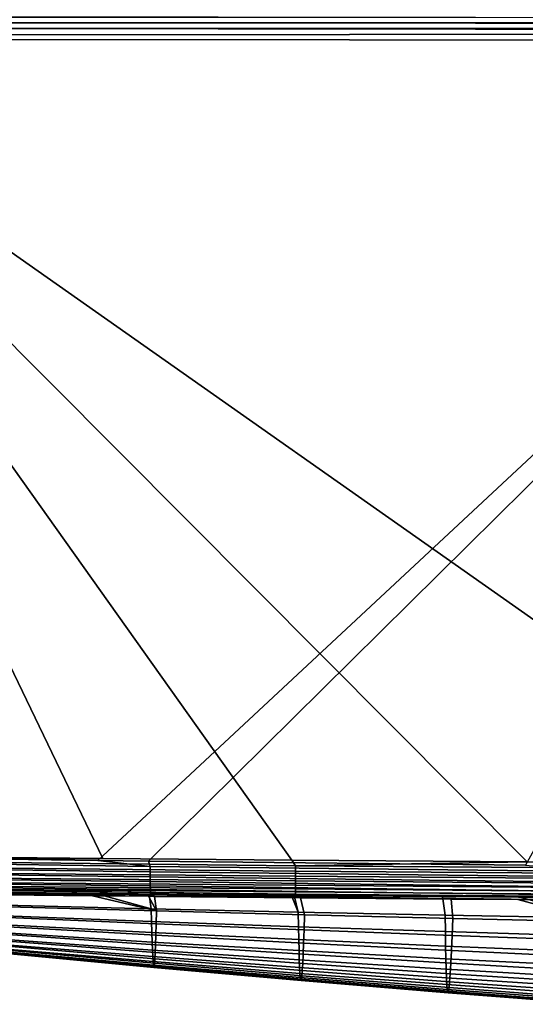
# Model space of a CAD drawing. Header units: metres. Extents: x -109 to 109, y -100 to 76.
# Tile 6 of 256: x -83 to -70, y -25 to -1. Entities that reach past the tile are written whole.
import ezdxf

# ---------------------------------------------------------------- set-up
doc = ezdxf.new("R2010")
doc.units = ezdxf.units.M
doc.layers.add('solid_21062310', color=7, linetype='CONTINUOUS')

msp = doc.modelspace()

# ---------------------------------------------------------------- linework, layer by layer
at = {"layer": 'solid_21062310'}
for points in [[(-58.716366, -0.980183, -20.758232), (-58.717014, -1.132924, -20.771273), (-90.824379, -1.092569, -19.650059), (-90.823738, -0.939826, -19.637018)], [(-90.823738, -0.939826, -19.637018), (-90.822197, -0.791515, -19.598259), (-58.714825, -0.831874, -20.719473), (-58.716366, -0.980183, -20.758232)], [(-90.712517, -0.957463, 19.441093), (-90.713196, -1.100818, 19.501183), (-58.693951, -1.094078, 19.814001), (-58.69326, -0.955627, 19.751831)], [(-90.711609, -0.826588, 19.357237), (-90.712517, -0.957463, 19.441093), (-58.69326, -0.955627, 19.751831), (-58.692348, -0.829593, 19.66728)], [(-80.981468, -21.874912, -19.993782), (-90.824379, -21.738291, -19.650059), (-90.824379, -1.092569, -19.650059), (-58.717014, -1.132924, -20.771273)], [(-90.713196, -1.100818, 19.501183), (-90.713615, -1.252374, 19.535711), (-58.694408, -1.241007, 19.852026), (-58.693951, -1.094078, 19.814001)], [(-58.717014, -1.132924, -20.771273), (-79.722023, -21.890062, -20.037762), (-80.981468, -21.874912, -19.993782)], [(-58.717014, -1.132924, -20.771273), (-70.30159, -21.989178, -20.36673), (-79.722023, -21.890062, -20.037762)], [(-90.713615, -1.252374, 19.535711), (-90.713768, -1.375779, 19.54421), (-58.694614, -1.392238, 19.86482), (-58.694408, -1.241007, 19.852026)], [(-61.421329, -21.964008, 19.837519), (-58.87627, -21.976713, 19.863003), (-58.694614, -1.392238, 19.86482), (-90.713768, -1.375779, 19.54421)], [(-90.713768, -1.375779, 19.54421), (-70.260353, -21.910959, 19.749012), (-61.421329, -21.964008, 19.837519)], [(-90.713768, -1.375779, 19.54421), (-76.137512, -21.867123, 19.690163), (-70.260353, -21.910959, 19.749012)], [(-90.713768, -1.375779, 19.54421), (-80.859535, -21.826319, 19.642881), (-76.137512, -21.867123, 19.690163)], [(-90.713768, -1.375779, 19.54421), (-90.713768, -21.722593, 19.54421), (-80.859535, -21.826319, 19.642881)], [(-90.827126, -22.00375, -19.609888), (-90.825951, -21.855988, -19.642269), (-79.679085, -22.026432, -20.028936), (-79.679581, -22.159203, -19.99818)], [(-90.825951, -21.855988, -19.642269), (-90.824379, -21.738291, -19.650059), (-80.981468, -21.874912, -19.993782), (-79.679085, -22.026432, -20.028936)], [(-76.048988, -22.140032, 19.648903), (-76.048218, -22.005566, 19.680458), (-90.715126, -21.84354, 19.535988), (-90.71656, -21.992025, 19.502855)], [(-90.715126, -21.84354, 19.535988), (-80.859535, -21.826319, 19.642881), (-90.713768, -21.722593, 19.54421)], [(-76.048218, -22.005566, 19.680458), (-76.137512, -21.867123, 19.690163), (-80.859535, -21.826319, 19.642881), (-90.715126, -21.84354, 19.535988)], [(-79.679085, -22.026432, -20.028936), (-80.981468, -21.874912, -19.993782), (-79.722023, -21.890062, -20.037762)], [(-76.048218, -22.005566, 19.680458), (-70.260353, -21.910959, 19.749012), (-76.137512, -21.867123, 19.690163)], [(-90.827339, -22.144012, -19.553234), (-90.827126, -22.00375, -19.609888), (-79.679581, -22.159203, -19.99818), (-79.679321, -22.28581, -19.947742)], [(-76.048988, -22.140032, 19.648903), (-90.71656, -21.992025, 19.502855), (-90.717667, -22.132812, 19.445185), (-76.049507, -22.268087, 19.597145)], [(-79.679085, -22.026432, -20.028936), (-79.722023, -21.890062, -20.037762), (-70.30159, -21.989178, -20.36673), (-68.520004, -22.147745, -20.417604)], [(-68.52005, -22.286537, -20.383865), (-79.679581, -22.159203, -19.99818), (-79.679085, -22.026432, -20.028936), (-68.520004, -22.147745, -20.417604)], [(-76.048218, -22.005566, 19.680458), (-76.048988, -22.140032, 19.648903), (-61.351269, -22.25255, 19.790834), (-61.350883, -22.110401, 19.826298)], [(-61.350883, -22.110401, 19.826298), (-61.421329, -21.964008, 19.837519), (-70.260353, -21.910959, 19.749012), (-76.048218, -22.005566, 19.680458)], [(-90.826576, -22.27281, -19.473904), (-90.827339, -22.144012, -19.553234), (-79.679321, -22.28581, -19.947742), (-79.678307, -22.403357, -19.87878)], [(-90.824875, -22.386509, -19.374144), (-90.826576, -22.27281, -19.473904), (-79.678307, -22.403357, -19.87878), (-79.676559, -22.509142, -19.792871)], [(-76.049751, -22.386717, 19.526403), (-90.718399, -22.261877, 19.364624), (-90.718735, -22.375528, 19.263475), (-76.049728, -22.493126, 19.438343)], [(-76.049728, -22.493126, 19.438343), (-90.718735, -22.375528, 19.263475), (-90.718681, -22.470522, 19.14463), (-76.049438, -22.584806, 19.335039)], [(-76.049507, -22.268087, 19.597145), (-90.717667, -22.132812, 19.445185), (-90.718399, -22.261877, 19.364624), (-76.049751, -22.386717, 19.526403)], [(-68.519287, -22.418247, -20.328608), (-79.679321, -22.28581, -19.947742), (-79.679581, -22.159203, -19.99818), (-68.52005, -22.286537, -20.383865)], [(-68.517731, -22.539558, -20.253223), (-79.678307, -22.403357, -19.87878), (-79.679321, -22.28581, -19.947742), (-68.519287, -22.418247, -20.328608)], [(-76.049507, -22.268087, 19.597145), (-76.049751, -22.386717, 19.526403), (-61.351234, -22.510376, 19.653669), (-61.351387, -22.387064, 19.732779)], [(-76.048988, -22.140032, 19.648903), (-76.049507, -22.268087, 19.597145), (-61.351387, -22.387064, 19.732779), (-61.351269, -22.25255, 19.790834)], [(-90.822266, -22.481892, -19.256767), (-90.824875, -22.386509, -19.374144), (-79.676559, -22.509142, -19.792871), (-79.674118, -22.600742, -19.691992)], [(-90.822266, -22.481892, -19.256767), (-79.671051, -22.67606, -19.578449), (-79.667412, -22.733362, -19.454849), (-90.818825, -22.556271, -19.125095)], [(-90.822266, -22.481892, -19.256767), (-79.674118, -22.600742, -19.691992), (-79.671051, -22.67606, -19.578449)], [(-90.818825, -22.556271, -19.125095), (-79.667412, -22.733362, -19.454849), (-79.716965, -22.770555, -19.322746), (-90.814659, -22.60754, -18.982845)], [(-90.814659, -22.60754, -18.982845), (-79.716965, -22.770555, -19.322746), (-81.116859, -22.755962, -19.262474)], [(-90.814659, -22.60754, -18.982845), (-81.116859, -22.755962, -19.262474), (-83.298592, -22.731819, -19.167841)], [(-76.049438, -22.584806, 19.335039), (-90.718681, -22.470522, 19.14463), (-90.718224, -22.54414, 19.011484), (-76.048882, -22.659603, 19.218925)], [(-90.718224, -22.54414, 19.011484), (-90.717384, -22.59428, 18.867842), (-76.14518, -22.750948, 18.959312), (-76.048065, -22.715752, 19.092735)], [(-76.048882, -22.659603, 19.218925), (-90.718224, -22.54414, 19.011484), (-76.048065, -22.715752, 19.092735)], [(-79.700356, -22.724331, 18.903366), (-76.14518, -22.750948, 18.959312), (-90.717384, -22.59428, 18.867842)], [(-90.717384, -22.59428, 18.867842), (-80.978012, -22.713974, 18.882864), (-79.700356, -22.724331, 18.903366)], [(-90.717384, -22.59428, 18.867842), (-83.402985, -22.693102, 18.843302), (-80.978012, -22.713974, 18.882864)], [(-68.515419, -22.647413, -20.159611), (-79.676559, -22.509142, -19.792871), (-79.678307, -22.403357, -19.87878), (-68.517731, -22.539558, -20.253223)], [(-68.512405, -22.7391, -20.050129), (-79.674118, -22.600742, -19.691992), (-79.676559, -22.509142, -19.792871), (-68.515419, -22.647413, -20.159611)], [(-68.508774, -22.812304, -19.927536), (-79.671051, -22.67606, -19.578449), (-79.674118, -22.600742, -19.691992), (-68.512405, -22.7391, -20.050129)], [(-76.049751, -22.386717, 19.526403), (-76.049728, -22.493126, 19.438343), (-61.350819, -22.619221, 19.555603), (-61.351234, -22.510376, 19.653669)], [(-76.049728, -22.493126, 19.438343), (-76.049438, -22.584806, 19.335039), (-61.350147, -22.710712, 19.441177), (-61.350819, -22.619221, 19.555603)], [(-76.049438, -22.584806, 19.335039), (-76.048882, -22.659603, 19.218925), (-61.349239, -22.782427, 19.313427), (-61.350147, -22.710712, 19.441177)], [(-80.978012, -22.713974, 18.882864), (-83.402985, -22.693102, 18.843302), (-83.320023, -22.990549, 16.617453), (-79.650093, -23.079756, 16.664749)], [(-83.221718, -23.032215, -17.36109), (-83.298592, -22.731819, -19.167841), (-81.116859, -22.755962, -19.262474), (-79.522049, -23.136328, -17.514193)], [(-81.116859, -22.755962, -19.262474), (-79.716965, -22.770555, -19.322746), (-79.522049, -23.136328, -17.514193)], [(-79.650093, -23.079756, 16.664749), (-79.700356, -22.724331, 18.903366), (-80.978012, -22.713974, 18.882864)], [(-79.667412, -22.733362, -19.454849), (-79.572876, -22.77202, -19.32893), (-79.716965, -22.770555, -19.322746)], [(-79.716965, -22.770555, -19.322746), (-79.572876, -22.77202, -19.32893), (-79.522049, -23.136328, -17.514193)], [(-79.650093, -23.079756, 16.664749), (-75.980209, -23.162966, 16.707811), (-76.14518, -22.750948, 18.959312), (-79.700356, -22.724331, 18.903366)], [(-79.671051, -22.67606, -19.578449), (-68.508774, -22.812304, -19.927536), (-68.580772, -22.864252, -19.793058), (-79.667412, -22.733362, -19.454849)], [(-79.667412, -22.733362, -19.454849), (-68.580772, -22.864252, -19.793058), (-70.498848, -22.850691, -19.713181)], [(-79.667412, -22.733362, -19.454849), (-70.498848, -22.850691, -19.713181), (-72.164291, -22.838123, -19.643391)], [(-79.667412, -22.733362, -19.454849), (-72.164291, -22.838123, -19.643391), (-75.92247, -22.806789, -19.484623)], [(-79.667412, -22.733362, -19.454849), (-75.92247, -22.806789, -19.484623), (-79.572876, -22.77202, -19.32893)], [(-79.522049, -23.136328, -17.514193), (-79.572876, -22.77202, -19.32893), (-75.92247, -22.806789, -19.484623), (-75.822319, -23.233397, -17.663475)], [(-76.048065, -22.715752, 19.092735), (-76.14518, -22.750948, 18.959312), (-76.083809, -22.751379, 18.960268)], [(-76.14518, -22.750948, 18.959312), (-75.980209, -23.162966, 16.707811), (-76.083809, -22.751379, 18.960268)], [(-76.083809, -22.751379, 18.960268), (-72.373207, -22.775835, 19.017298), (-76.048065, -22.715752, 19.092735)], [(-75.980209, -23.162966, 16.707811), (-72.310387, -23.239574, 16.752043), (-72.373207, -22.775835, 19.017298), (-76.083809, -22.751379, 18.960268)], [(-76.048882, -22.659603, 19.218925), (-76.048065, -22.715752, 19.092735), (-61.424896, -22.831772, 19.175915), (-61.349239, -22.782427, 19.313427)], [(-65.090385, -22.815407, 19.124601), (-61.424896, -22.831772, 19.175915), (-76.048065, -22.715752, 19.092735)], [(-76.048065, -22.715752, 19.092735), (-68.704903, -22.797049, 19.072187), (-65.090385, -22.815407, 19.124601)], [(-76.048065, -22.715752, 19.092735), (-70.428368, -22.787428, 19.046598), (-68.704903, -22.797049, 19.072187)], [(-72.373207, -22.775835, 19.017298), (-70.428368, -22.787428, 19.046598), (-76.048065, -22.715752, 19.092735)], [(-75.822319, -23.233397, -17.663475), (-75.92247, -22.806789, -19.484623), (-72.164291, -22.838123, -19.643391), (-72.122498, -23.322659, -17.814323)], [(-72.310387, -23.239574, 16.752043), (-68.640602, -23.310469, 16.793594), (-70.428368, -22.787428, 19.046598), (-72.373207, -22.775835, 19.017298)], [(-72.122498, -23.322659, -17.814323), (-72.164291, -22.838123, -19.643391), (-70.498848, -22.850691, -19.713181), (-68.422653, -23.405693, -17.961321)], [(-70.498848, -22.850691, -19.713181), (-68.580772, -22.864252, -19.793058), (-68.422653, -23.405693, -17.961321)], [(-68.640602, -23.310469, 16.793594), (-68.704903, -22.797049, 19.072187), (-70.428368, -22.787428, 19.046598)], [(-83.312401, -23.254423, 14.384295), (-79.643303, -23.395729, 14.421798), (-79.650093, -23.079756, 16.664749), (-83.320023, -22.990549, 16.617453)], [(-83.224739, -23.297667, -15.556844), (-83.221718, -23.032215, -17.36109), (-79.522049, -23.136328, -17.514193), (-79.529411, -23.458731, -15.69865)], [(-79.643303, -23.395729, 14.421798), (-75.974304, -23.528397, 14.455491), (-75.980209, -23.162966, 16.707811), (-79.650093, -23.079756, 16.664749)], [(-83.304893, -23.485786, 12.152556), (-79.636284, -23.673079, 12.182861), (-79.643303, -23.395729, 14.421798), (-83.312401, -23.254423, 14.384295)], [(-83.228172, -23.529261, -13.750754), (-83.224739, -23.297667, -15.556844), (-79.529411, -23.458731, -15.69865), (-79.536873, -23.73974, -13.87852)], [(-79.529411, -23.458731, -15.69865), (-79.522049, -23.136328, -17.514193), (-75.822319, -23.233397, -17.663475), (-75.834106, -23.610228, -15.837173)], [(-75.974304, -23.528397, 14.455491), (-72.305435, -23.651957, 14.490079), (-72.310387, -23.239574, 16.752043), (-75.980209, -23.162966, 16.707811)], [(-75.834106, -23.610228, -15.837173), (-75.822319, -23.233397, -17.663475), (-72.122498, -23.322659, -17.814323), (-72.138786, -23.751564, -15.977222)], [(-72.305435, -23.651957, 14.490079), (-68.636665, -23.767075, 14.522349), (-68.640602, -23.310469, 16.793594), (-72.310387, -23.239574, 16.752043)], [(-72.138786, -23.751564, -15.977222), (-72.122498, -23.322659, -17.814323), (-68.422653, -23.405693, -17.961321), (-68.443504, -23.883997, -16.113842)], [(-83.297539, -23.684673, 9.932211), (-79.629089, -23.91205, 9.956978), (-79.636284, -23.673079, 12.182861), (-83.304893, -23.485786, 12.152556)], [(-83.232033, -23.726717, -11.937583), (-83.228172, -23.529261, -13.750754), (-79.536873, -23.73974, -13.87852), (-79.544426, -23.978914, -12.049275)], [(-79.636284, -23.673079, 12.182861), (-75.967842, -23.849405, 12.209879), (-75.974304, -23.528397, 14.455491), (-79.643303, -23.395729, 14.421798)], [(-79.536873, -23.73974, -13.87852), (-79.529411, -23.458731, -15.69865), (-75.834106, -23.610228, -15.837173), (-75.84565, -23.938463, -14.00346)], [(-75.967842, -23.849405, 12.209879), (-72.299561, -24.01442, 12.237592), (-72.305435, -23.651957, 14.490079), (-75.974304, -23.528397, 14.455491)], [(-83.290337, -23.85113, 7.733546), (-79.621727, -24.112864, 7.753484), (-79.629089, -23.91205, 9.956978), (-83.297539, -23.684673, 9.932211)], [(-83.23632, -23.889763, -10.112095), (-83.232033, -23.726717, -11.937583), (-79.544426, -23.978914, -12.049275), (-79.552071, -24.175816, -10.206388)], [(-79.629089, -23.91205, 9.956978), (-75.960846, -24.126457, 9.979048), (-75.967842, -23.849405, 12.209879), (-79.636284, -23.673079, 12.182861)], [(-79.544426, -23.978914, -12.049275), (-79.536873, -23.73974, -13.87852), (-75.84565, -23.938463, -14.00346), (-75.856949, -24.217495, -12.158534)], [(-75.960846, -24.126457, 9.979048), (-72.292824, -24.327648, 10.00167), (-72.299561, -24.01442, 12.237592), (-75.967842, -23.849405, 12.209879)], [(-75.84565, -23.938463, -14.00346), (-75.834106, -23.610228, -15.837173), (-72.138786, -23.751564, -15.977222), (-72.154488, -24.124983, -14.129814)], [(-72.299561, -24.01442, 12.237592), (-68.631447, -24.168591, 12.263424), (-68.636665, -23.767075, 14.522349), (-72.305435, -23.651957, 14.490079)], [(-72.154488, -24.124983, -14.129814), (-72.138786, -23.751564, -15.977222), (-68.443504, -23.883997, -16.113842), (-68.463425, -24.300274, -14.253099)], [(-83.283318, -23.985271, 5.568304), (-79.614227, -24.2756, 5.583163), (-79.621727, -24.112864, 7.753484), (-83.290337, -23.85113, 7.733546)], [(-83.276482, -24.087221, 3.44825), (-79.606606, -24.400288, 3.456846), (-79.614227, -24.2756, 5.583163), (-83.283318, -23.985271, 5.568304)], [(-83.276482, -24.087221, 3.44825), (-83.269867, -24.157066, 1.379797), (-79.598892, -24.486816, 1.380141), (-79.606606, -24.400288, 3.456846)], [(-83.246124, -24.112654, -6.405774), (-83.241028, -24.018301, -8.269456), (-79.559799, -24.330267, -8.345695), (-79.567589, -24.442749, -6.463929)], [(-83.241028, -24.018301, -8.269456), (-83.23632, -23.889763, -10.112095), (-79.552071, -24.175816, -10.206388), (-79.559799, -24.330267, -8.345695)], [(-79.621727, -24.112864, 7.753484), (-75.953362, -24.359947, 7.771358), (-75.960846, -24.126457, 9.979048), (-79.629089, -23.91205, 9.956978)], [(-79.552071, -24.175816, -10.206388), (-79.544426, -23.978914, -12.049275), (-75.856949, -24.217495, -12.158534), (-75.867996, -24.446712, -10.298597)], [(-75.856949, -24.217495, -12.158534), (-75.84565, -23.938463, -14.00346), (-72.154488, -24.124983, -14.129814), (-72.169594, -24.442135, -12.269045)], [(-72.292824, -24.327648, 10.00167), (-68.625008, -24.515928, 10.022899), (-68.631447, -24.168591, 12.263424), (-72.299561, -24.01442, 12.237592)], [(-83.269867, -24.157066, 1.379797), (-83.263496, -24.194857, -0.634515), (-79.591103, -24.534969, -0.645157), (-79.598892, -24.486816, 1.380141)], [(-83.263496, -24.194857, -0.634515), (-83.257393, -24.200415, -2.596895), (-79.583267, -24.544273, -2.621455), (-79.591103, -24.534969, -0.645157)], [(-83.257393, -24.200415, -2.596895), (-83.251587, -24.173203, -4.517197), (-79.575424, -24.51384, -4.557871), (-79.583267, -24.544273, -2.621455)], [(-83.251587, -24.173203, -4.517197), (-83.246124, -24.112654, -6.405774), (-79.567589, -24.442749, -6.463929), (-79.575424, -24.51384, -4.557871)], [(-79.614227, -24.2756, 5.583163), (-75.945412, -24.549929, 5.596603), (-75.953362, -24.359947, 7.771358), (-79.621727, -24.112864, 7.753484)], [(-79.606606, -24.400288, 3.456846), (-75.937027, -24.696329, 3.464648), (-75.945412, -24.549929, 5.596603), (-79.614227, -24.2756, 5.583163)], [(-79.567589, -24.442749, -6.463929), (-79.559799, -24.330267, -8.345695), (-75.878792, -24.625856, -8.420181), (-75.889313, -24.755562, -6.520663)], [(-79.559799, -24.330267, -8.345695), (-79.552071, -24.175816, -10.206388), (-75.867996, -24.446712, -10.298597), (-75.878792, -24.625856, -8.420181)], [(-75.953362, -24.359947, 7.771358), (-72.285255, -24.592218, 7.789679), (-72.292824, -24.327648, 10.00167), (-75.960846, -24.126457, 9.979048)], [(-75.867996, -24.446712, -10.298597), (-75.856949, -24.217495, -12.158534), (-72.169594, -24.442135, -12.269045), (-72.184097, -24.702238, -10.391859)], [(-72.285255, -24.592218, 7.789679), (-68.617393, -24.809853, 7.807126), (-68.625008, -24.515928, 10.022899), (-72.292824, -24.327648, 10.00167)], [(-72.169594, -24.442135, -12.269045), (-72.154488, -24.124983, -14.129814), (-68.463425, -24.300274, -14.253099), (-68.482384, -24.653561, -12.376798)], [(-79.606606, -24.400288, 3.456846), (-79.598892, -24.486816, 1.380141), (-75.928215, -24.798845, 1.380263), (-75.937027, -24.696329, 3.464648)], [(-79.598892, -24.486816, 1.380141), (-79.591103, -24.534969, -0.645157), (-75.919022, -24.856993, -0.655522), (-75.928215, -24.798845, 1.380263)], [(-79.591103, -24.534969, -0.645157), (-79.583267, -24.544273, -2.621455), (-75.909447, -24.869995, -2.645315), (-75.919022, -24.856993, -0.655522)], [(-79.583267, -24.544273, -2.621455), (-79.575424, -24.51384, -4.557871), (-75.899536, -24.836609, -4.597472), (-75.909447, -24.869995, -2.645315)], [(-79.575424, -24.51384, -4.557871), (-79.567589, -24.442749, -6.463929), (-75.889313, -24.755562, -6.520663), (-75.899536, -24.836609, -4.597472)], [(-75.945412, -24.549929, 5.596603), (-72.276886, -24.808161, 5.610405), (-72.285255, -24.592218, 7.789679), (-75.953362, -24.359947, 7.771358)], [(-75.937027, -24.696329, 3.464648), (-72.267746, -24.975304, 3.472726), (-72.276886, -24.808161, 5.610405), (-75.945412, -24.549929, 5.596603)], [(-75.878792, -24.625856, -8.420181), (-75.867996, -24.446712, -10.298597), (-72.184097, -24.702238, -10.391859), (-72.198006, -24.90494, -8.495499)], [(-72.184097, -24.702238, -10.391859), (-72.169594, -24.442135, -12.269045), (-68.482384, -24.653561, -12.376798), (-68.500397, -24.942904, -10.482643)], [(-75.937027, -24.696329, 3.464648), (-75.928215, -24.798845, 1.380263), (-72.257858, -25.093143, 1.380556), (-72.267746, -24.975304, 3.472726)], [(-75.928215, -24.798845, 1.380263), (-75.919022, -24.856993, -0.655522), (-72.247246, -25.160927, -0.665861), (-72.257858, -25.093143, 1.380556)], [(-75.899536, -24.836609, -4.597472), (-75.889313, -24.755562, -6.520663), (-72.211288, -25.051027, -6.577997), (-72.223938, -25.141485, -4.637445)], [(-75.889313, -24.755562, -6.520663), (-75.878792, -24.625856, -8.420181), (-72.198006, -24.90494, -8.495499), (-72.211288, -25.051027, -6.577997)], [(-72.276886, -24.808161, 5.610405), (-68.608635, -25.050371, 5.623858), (-68.617393, -24.809853, 7.807126), (-72.285255, -24.592218, 7.789679)], [(-72.267746, -24.975304, 3.472726), (-68.598763, -25.237213, 3.480961), (-68.608635, -25.050371, 5.623858), (-72.276886, -24.808161, 5.610405)], [(-72.198006, -24.90494, -8.495499), (-72.184097, -24.702238, -10.391859), (-68.500397, -24.942904, -10.482643), (-68.517456, -25.167847, -8.568605)], [(-75.919022, -24.856993, -0.655522), (-75.909447, -24.869995, -2.645315), (-72.235931, -25.177576, -2.669334), (-72.247246, -25.160927, -0.665861)], [(-75.909447, -24.869995, -2.645315), (-75.899536, -24.836609, -4.597472), (-72.223938, -25.141485, -4.637445), (-72.235931, -25.177576, -2.669334)], [(-72.267746, -24.975304, 3.472726), (-72.257858, -25.093143, 1.380556), (-68.587807, -25.369678, 1.381467), (-68.598763, -25.237213, 3.480961)], [(-72.223938, -25.141485, -4.637445), (-72.211288, -25.051027, -6.577997), (-68.533531, -25.329332, -6.633389), (-68.54863, -25.428547, -4.675758)], [(-72.211288, -25.051027, -6.577997), (-72.198006, -24.90494, -8.495499), (-68.517456, -25.167847, -8.568605), (-68.533531, -25.329332, -6.633389)], [(-72.257858, -25.093143, 1.380556), (-72.247246, -25.160927, -0.665861), (-68.575783, -25.446745, -0.675183), (-68.587807, -25.369678, 1.381467)], [(-72.247246, -25.160927, -0.665861), (-72.235931, -25.177576, -2.669334), (-68.562714, -25.467022, -2.691995), (-68.575783, -25.446745, -0.675183)], [(-72.235931, -25.177576, -2.669334), (-72.223938, -25.141485, -4.637445), (-68.54863, -25.428547, -4.675758), (-68.562714, -25.467022, -2.691995)]]:
    msp.add_3dface(points, dxfattribs=at)

doc.saveas('drawing.dxf')
